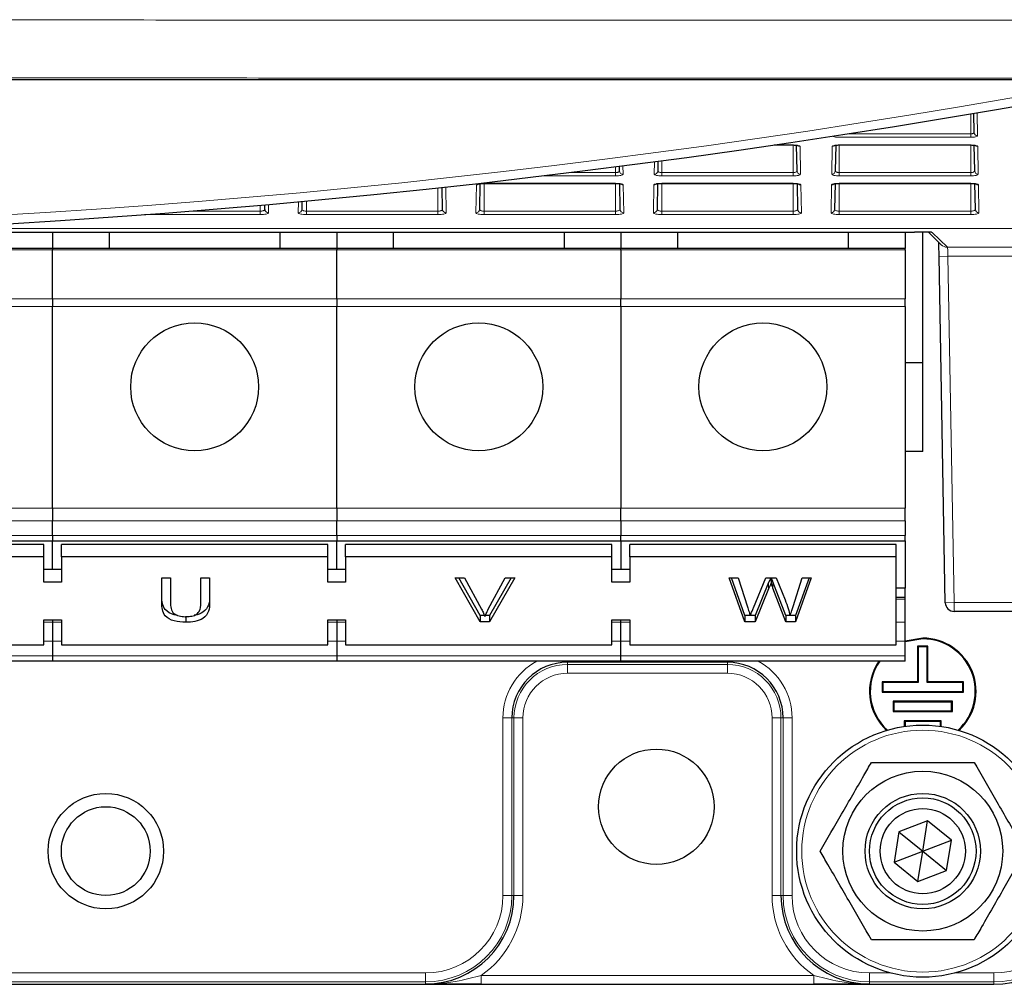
# Model space of a CAD drawing. Header units: millimetres. Extents: x 5 to 418, y 2 to 292.
# Tile 17 of 49: x 98 to 116, y 126 to 144. Entities that reach past the tile are written whole.
import ezdxf

# ---------------------------------------------------------------- set-up
doc = ezdxf.new("R2010")
doc.units = ezdxf.units.MM

msp = doc.modelspace()

# ---------------------------------------------------------------- linework, layer by layer
at = {"color": 7, "linetype": 'Continuous', "lineweight": 25}
for p, q in [((118.04, 142.7966), (56.9838, 142.7966)), ((115.4742, 141.8111), (115.4679, 142.1687)), ((111.7232, 141.5753), (112.0785, 141.5753)), ((112.1535, 141.0884), (112.145, 141.5708)), ((112.8787, 141.5707), (112.8703, 141.0884)), ((112.9452, 141.5753), (115.4119, 141.5753)), ((115.4119, 141.5753), (115.4119, 141.5767)), ((115.4868, 141.0884), (115.4784, 141.5708)), ((109.5401, 141.2695), (109.537, 141.0884)), ((108.8201, 141.0884), (108.8186, 141.1749)), ((106.1995, 140.8495), (106.191, 140.3657)), ((106.2785, 140.8552), (106.2785, 140.8567)), ((106.2785, 140.8552), (108.7452, 140.8552)), ((108.7452, 140.8552), (108.7452, 140.8567)), ((108.8327, 140.3657), (108.8243, 140.8494)), ((109.5328, 140.8495), (109.5243, 140.3657)), ((109.6119, 140.8552), (112.0785, 140.8552)), ((112.1661, 140.3657), (112.1576, 140.8494)), ((112.8661, 140.8495), (112.8577, 140.3657)), ((112.9452, 140.8552), (115.4119, 140.8552)), ((115.4994, 140.3657), (115.491, 140.8494)), ((105.4994, 140.3657), (105.4922, 140.78)), ((102.1661, 140.3657), (102.1645, 140.4527)), ((102.8603, 140.5156), (102.8577, 140.3657)), ((94.1608, 139.94), (114.3548, 139.94)), ((98.1785, 139.94), (98.1785, 139.6344)), ((99.2452, 139.6344), (99.2452, 139.94)), ((102.4452, 139.94), (102.4452, 139.6344)), ((103.5119, 139.94), (103.5119, 139.6344)), ((104.5785, 139.6344), (104.5785, 139.94)), ((107.7785, 139.94), (107.7785, 139.6344)), ((108.8452, 139.94), (108.8452, 139.6344)), ((109.9119, 139.6344), (109.9119, 139.94)), ((113.1119, 139.94), (113.1119, 139.6344)), ((114.1785, 139.94), (114.1785, 139.6344)), ((114.5119, 137.4844), (114.5119, 139.9393)), ((114.6165, 139.9378), (114.8569, 139.7016)), ((114.6634, 139.9362), (114.6655, 139.9361)), ((98.1785, 139.6344), (92.8452, 139.6344)), ((103.5119, 139.6344), (98.1785, 139.6344)), ((98.1785, 139.6344), (98.1785, 139.6064)), ((98.1785, 138.6838), (98.1785, 139.6064)), ((108.8452, 139.6344), (103.5119, 139.6344)), ((103.5119, 139.6344), (103.5119, 139.6064)), ((103.5119, 138.6838), (103.5119, 139.6064)), ((108.8452, 139.6064), (108.8452, 139.6344)), ((114.1785, 139.6344), (108.8452, 139.6344)), ((108.8452, 139.6064), (108.8452, 138.6838)), ((114.1785, 139.6064), (114.1785, 139.6344)), ((114.1785, 139.6064), (114.1785, 138.6838)), ((114.9342, 132.9814), (114.8187, 139.4843)), ((98.1785, 138.6838), (98.1785, 138.5452)), ((103.5119, 138.6838), (103.5119, 138.5452)), ((108.8452, 138.5452), (108.8452, 138.6838)), ((114.1785, 138.5452), (114.1785, 138.6838)), ((98.1785, 134.7558), (98.1785, 138.5452)), ((103.5119, 134.7558), (103.5119, 138.5452)), ((108.8452, 138.5452), (108.8452, 134.7558)), ((114.1785, 138.5452), (114.1785, 134.7558)), ((114.5119, 137.4844), (114.1785, 137.4844)), ((114.5119, 135.8177), (114.5119, 137.4844)), ((114.5119, 135.8177), (114.1785, 135.8177)), ((98.1785, 134.7558), (98.1785, 134.5201)), ((103.5119, 134.7558), (103.5119, 134.5201)), ((108.8452, 134.5201), (108.8452, 134.7558)), ((114.1785, 134.5201), (114.1785, 134.7558)), ((98.1785, 134.2439), (98.1785, 134.5201)), ((103.5119, 134.2439), (103.5119, 134.5201)), ((108.8452, 134.5201), (108.8452, 134.2439)), ((114.1785, 134.5201), (114.1785, 134.2439)), ((98.1785, 134.2439), (98.1785, 134.1463)), ((103.5119, 134.2439), (103.5119, 134.1463)), ((108.8452, 134.1463), (108.8452, 134.2439)), ((114.1785, 134.1463), (114.1785, 134.2439)), ((92.8452, 134.1463), (98.1785, 134.1463)), ((98.0119, 134.076), (93.0119, 134.076)), ((98.0119, 133.8403), (98.0119, 134.076)), ((98.1785, 134.1463), (103.5119, 134.1463)), ((98.1785, 133.6046), (98.1785, 134.1463)), ((98.3452, 133.8403), (98.3452, 134.076)), ((103.3452, 134.076), (98.3452, 134.076)), ((103.3452, 133.8403), (103.3452, 134.076)), ((103.5119, 134.1463), (108.8452, 134.1463)), ((103.5119, 133.6046), (103.5119, 134.1463)), ((103.6785, 133.8403), (103.6785, 134.076)), ((108.6785, 134.076), (103.6785, 134.076)), ((108.6785, 133.8403), (108.6785, 134.076)), ((108.8452, 134.1463), (114.1785, 134.1463)), ((108.8452, 134.1463), (108.8452, 133.6046)), ((109.0119, 133.8403), (109.0119, 134.076)), ((114.0119, 134.076), (109.0119, 134.076)), ((114.0119, 133.8403), (114.0119, 134.076)), ((114.1785, 134.1463), (114.1785, 133.254)), ((98.0119, 133.8403), (93.0119, 133.8403)), ((98.0119, 133.3689), (98.0119, 133.8403)), ((98.3452, 133.8403), (98.3452, 133.3689)), ((103.3452, 133.8403), (98.3452, 133.8403)), ((103.3452, 133.3689), (103.3452, 133.8403)), ((103.6785, 133.8403), (103.6785, 133.3689)), ((108.6785, 133.8403), (103.6785, 133.8403)), ((108.6785, 133.3689), (108.6785, 133.8403)), ((109.0119, 133.8403), (109.0119, 133.3689)), ((114.0119, 133.8403), (109.0119, 133.8403)), ((114.0119, 132.1904), (114.0119, 133.8403)), ((98.3452, 133.6046), (98.0119, 133.6046)), ((100.2286, 133.4495), (100.3932, 133.4495)), ((100.2286, 132.9749), (100.2286, 133.4495)), ((100.3932, 133.4495), (100.3932, 132.9804)), ((100.9615, 133.4495), (101.1261, 133.4495)), ((100.9615, 132.9804), (100.9615, 133.4495)), ((101.1261, 133.4495), (101.1261, 132.9749)), ((103.6785, 133.6046), (103.3452, 133.6046)), ((105.7341, 133.4495), (105.9124, 133.4495)), ((106.2045, 132.6246), (105.7341, 133.4495)), ((106.2045, 132.7424), (105.8013, 133.4495)), ((105.9124, 133.4495), (106.2298, 132.8582)), ((106.3571, 132.8582), (106.6752, 133.4495)), ((106.8535, 133.4495), (106.3828, 132.6246)), ((106.7863, 133.4495), (106.3828, 132.7424)), ((106.6752, 133.4495), (106.8535, 133.4495)), ((109.0119, 133.6046), (108.6785, 133.6046)), ((110.8782, 133.4495), (111.0481, 133.4495)), ((111.172, 132.6246), (110.8782, 133.4495)), ((111.172, 132.7424), (110.9202, 133.4495)), ((111.0481, 133.4495), (111.2213, 132.907)), ((111.3346, 132.8865), (111.5651, 133.4495)), ((111.5651, 133.4495), (111.763, 133.4495)), ((111.6635, 133.4495), (111.6635, 133.3499)), ((111.763, 133.4495), (111.9297, 133.0362)), ((112.0767, 132.9101), (112.2489, 133.4495)), ((112.4188, 133.4495), (112.1248, 132.6246)), ((112.3768, 133.4495), (112.1248, 132.7424)), ((112.2489, 133.4495), (112.4188, 133.4495)), ((98.3452, 133.3689), (98.0119, 133.3689)), ((103.6785, 133.3689), (103.3452, 133.3689)), ((109.0119, 133.3689), (108.6785, 133.3689)), ((111.6193, 133.3596), (111.3667, 132.7424)), ((111.9439, 132.7424), (111.7002, 133.3729)), ((111.9439, 132.6246), (111.7002, 133.255)), ((114.1785, 133.254), (114.0119, 133.254)), ((114.1785, 133.0814), (114.1785, 133.254)), ((111.6193, 133.2418), (111.3667, 132.6246)), ((114.1785, 133.0814), (114.0119, 133.0814)), ((114.1785, 133.0453), (114.1785, 133.0814)), ((114.1785, 132.6148), (114.1785, 133.0453)), ((100.6802, 132.7318), (100.6802, 132.614)), ((106.2045, 132.7424), (106.2045, 132.6246)), ((106.2861, 132.7424), (106.2045, 132.7424)), ((106.3828, 132.7424), (106.3016, 132.7424)), ((106.3828, 132.7424), (106.3828, 132.6246)), ((111.172, 132.7424), (111.172, 132.6246)), ((111.2738, 132.7424), (111.172, 132.7424)), ((111.3667, 132.7424), (111.2756, 132.7424)), ((111.3667, 132.7424), (111.3667, 132.6246)), ((112.0217, 132.7424), (111.9439, 132.7424)), ((111.9439, 132.7424), (111.9439, 132.6246)), ((112.1248, 132.7424), (112.0232, 132.7424)), ((112.1248, 132.7424), (112.1248, 132.6246)), ((117.8534, 132.8177), (115.1008, 132.8177)), ((98.0119, 132.6618), (98.3452, 132.6618)), ((98.0119, 132.1904), (98.0119, 132.6618)), ((98.1785, 132.6618), (98.1785, 132.6148)), ((98.1785, 132.6148), (98.1785, 132.2581)), ((98.3452, 132.6618), (98.3452, 132.1904)), ((103.3452, 132.6618), (103.6785, 132.6618)), ((103.3452, 132.1904), (103.3452, 132.6618)), ((103.5119, 132.6618), (103.5119, 132.6148)), ((103.5119, 132.6148), (103.5119, 132.2581)), ((103.6785, 132.6618), (103.6785, 132.1904)), ((106.3828, 132.6246), (106.2045, 132.6246)), ((108.6785, 132.6618), (109.0119, 132.6618)), ((108.6785, 132.1904), (108.6785, 132.6618)), ((108.8452, 132.6148), (108.8452, 132.6618)), ((108.8452, 132.2581), (108.8452, 132.6148)), ((109.0119, 132.6618), (109.0119, 132.1904)), ((111.3667, 132.6246), (111.172, 132.6246)), ((112.1248, 132.6246), (111.9439, 132.6246)), ((114.1785, 132.2581), (114.1785, 132.6148)), ((93.0119, 132.1904), (98.0119, 132.1904)), ((98.1785, 132.2581), (98.1785, 131.982)), ((98.3452, 132.1904), (103.3452, 132.1904)), ((103.5119, 132.2581), (103.5119, 131.982)), ((103.6785, 132.1904), (108.6785, 132.1904)), ((108.8452, 131.982), (108.8452, 132.2581)), ((109.0119, 132.1904), (114.0119, 132.1904)), ((114.5119, 132.3177), (114.1785, 132.2605)), ((114.5119, 132.3031), (114.1785, 132.245)), ((114.1785, 131.982), (114.1785, 132.2581)), ((114.414, 132.1656), (114.414, 131.4989)), ((114.414, 132.1656), (114.4285, 132.151)), ((114.6098, 132.1656), (114.414, 132.1656)), ((114.4285, 132.151), (114.4285, 131.4844)), ((114.5952, 132.151), (114.4285, 132.151)), ((114.6098, 132.1656), (114.5952, 132.151)), ((114.5952, 131.4844), (114.5952, 132.151)), ((114.6098, 131.4989), (114.6098, 132.1656)), ((98.1785, 131.982), (98.1785, 131.8844)), ((103.5119, 131.982), (103.5119, 131.8844)), ((108.8452, 131.8844), (108.8452, 131.982)), ((114.1785, 131.8844), (114.1785, 131.982)), ((98.1785, 131.8844), (92.8452, 131.8844)), ((103.5119, 131.8844), (98.1785, 131.8844)), ((108.8452, 131.8844), (103.5119, 131.8844)), ((114.1785, 131.8844), (108.8452, 131.8844)), ((113.7473, 131.4989), (113.7619, 131.4844)), ((114.414, 131.4989), (113.7473, 131.4989)), ((113.7473, 131.4989), (113.7473, 131.3031)), ((114.4285, 131.4844), (113.7619, 131.4844)), ((113.7619, 131.4844), (113.7619, 131.3177)), ((114.414, 131.4989), (114.4285, 131.4844)), ((114.6098, 131.4989), (114.5952, 131.4844)), ((115.2619, 131.4844), (114.5952, 131.4844)), ((115.2765, 131.4989), (114.6098, 131.4989)), ((115.2765, 131.4989), (115.2619, 131.4844)), ((115.2619, 131.3177), (115.2619, 131.4844)), ((115.2765, 131.3031), (115.2765, 131.4989)), ((113.7473, 131.3031), (113.7619, 131.3177)), ((113.7473, 131.3031), (115.2765, 131.3031)), ((113.7619, 131.3177), (115.2619, 131.3177)), ((115.2765, 131.3031), (115.2619, 131.3177)), ((113.9556, 131.1323), (113.9556, 130.9365)), ((113.9556, 131.1323), (113.9702, 131.1177)), ((115.0681, 131.1323), (113.9556, 131.1323)), ((113.9702, 131.1177), (113.9702, 130.951)), ((115.0535, 131.1177), (113.9702, 131.1177)), ((115.0681, 131.1323), (115.0535, 131.1177)), ((115.0535, 130.951), (115.0535, 131.1177)), ((115.0681, 130.9365), (115.0681, 131.1323)), ((113.9556, 130.9365), (113.9702, 130.951)), ((113.9556, 130.9365), (115.0681, 130.9365)), ((113.9702, 130.951), (115.0535, 130.951)), ((115.0681, 130.9365), (115.0535, 130.951)), ((114.164, 130.7656), (114.164, 130.6587)), ((114.164, 130.7656), (114.1785, 130.751)), ((114.8598, 130.7656), (114.164, 130.7656)), ((114.1785, 130.751), (114.1785, 130.6608)), ((114.8452, 130.751), (114.1785, 130.751)), ((114.8598, 130.7656), (114.8452, 130.751)), ((114.8452, 130.6608), (114.8452, 130.751)), ((114.8598, 130.6587), (114.8598, 130.7656)), ((114.6034, 128.8878), (114.064, 128.682)), ((114.5119, 128.3177), (114.6034, 128.8878)), ((115.0513, 128.5235), (114.6034, 128.8878)), ((114.064, 128.682), (113.9724, 128.1119)), ((114.064, 128.682), (114.5119, 128.3177)), ((114.5119, 128.3177), (115.0513, 128.5235)), ((114.9598, 127.9534), (115.0513, 128.5235)), ((113.9724, 128.1119), (114.5119, 128.3177)), ((114.4204, 127.7476), (114.5119, 128.3177)), ((114.5119, 128.3177), (114.9598, 127.9534)), ((113.9724, 128.1119), (114.4204, 127.7476)), ((114.4204, 127.7476), (114.9598, 127.9534)), ((68.8012, 125.8178), (106.2226, 125.8178)), ((106.2226, 125.8178), (112.4679, 125.8178)), ((112.4679, 125.8178), (115.8452, 125.8178))]:
    msp.add_line(p, q, dxfattribs=at)
at = {"color": 7, "linetype": 'Continuous', "lineweight": 18}
for p, q in [((115.4119, 142.1592), (115.4119, 141.7836)), ((115.5333, 142.1798), (115.5408, 141.7471)), ((113.1019, 141.7836), (115.4119, 141.7836)), ((115.4119, 141.7196), (115.4119, 141.7836)), ((111.7331, 141.5767), (112.0785, 141.5767)), ((112.0785, 141.5753), (112.0785, 141.5767)), ((112.0785, 141.5753), (112.0785, 141.0582)), ((115.4119, 141.7196), (112.9452, 141.7196)), ((112.9452, 141.5767), (115.4119, 141.5767)), ((112.9452, 141.5753), (112.9452, 141.5767)), ((112.9452, 141.5753), (112.9452, 141.0582)), ((115.4119, 141.5753), (115.4119, 141.0582)), ((112.211, 141.5487), (112.2201, 141.0244)), ((112.8036, 141.0244), (112.8128, 141.5487)), ((115.5443, 141.5487), (115.5534, 141.0244)), ((109.4703, 141.0244), (109.4744, 141.2607)), ((109.6119, 141.2791), (109.6119, 141.0582)), ((107.8932, 141.0582), (108.7452, 141.0582)), ((108.7452, 141.1654), (108.7452, 141.0582)), ((108.7452, 140.9942), (108.7452, 141.0582)), ((108.884, 141.1833), (108.8868, 141.0244)), ((109.6119, 140.9942), (109.6119, 141.0582)), ((109.6119, 141.0582), (112.0785, 141.0582)), ((112.0785, 140.9942), (112.0785, 141.0582)), ((112.9452, 140.9942), (112.9452, 141.0582)), ((112.9452, 141.0582), (115.4119, 141.0582)), ((115.4119, 140.9942), (115.4119, 141.0582)), ((106.1244, 140.3017), (106.1335, 140.826)), ((106.2785, 140.8567), (108.7452, 140.8567)), ((106.2785, 140.8552), (106.2785, 140.3328)), ((108.7452, 140.9942), (107.3665, 140.9942)), ((108.7452, 140.8552), (108.7452, 140.3328)), ((108.8902, 140.826), (108.8994, 140.3017)), ((109.4577, 140.3017), (109.4668, 140.826)), ((112.0785, 140.9942), (109.6119, 140.9942)), ((109.6119, 140.8567), (112.0785, 140.8567)), ((109.6119, 140.8552), (109.6119, 140.8567)), ((109.6119, 140.8552), (109.6119, 140.3328)), ((112.0785, 140.8552), (112.0785, 140.8567)), ((112.0785, 140.8552), (112.0785, 140.3328)), ((112.2236, 140.826), (112.2327, 140.3017)), ((112.791, 140.3017), (112.8002, 140.826)), ((115.4119, 140.9942), (112.9452, 140.9942)), ((112.9452, 140.8567), (115.4119, 140.8567)), ((112.9452, 140.8552), (112.9452, 140.8567)), ((112.9452, 140.8552), (112.9452, 140.3328)), ((115.4119, 140.8552), (115.4119, 140.8567)), ((115.4119, 140.8552), (115.4119, 140.3328)), ((115.5569, 140.826), (115.5661, 140.3017)), ((105.4119, 140.7714), (105.4119, 140.3328)), ((105.5576, 140.7872), (105.5661, 140.3017)), ((102.23, 140.4585), (102.2327, 140.3017)), ((102.791, 140.3017), (102.7947, 140.5095)), ((102.9452, 140.5234), (102.9452, 140.3328)), ((102.0785, 140.2688), (99.9057, 140.2688)), ((100.7365, 140.3328), (102.0785, 140.3328)), ((102.0785, 140.4451), (102.0785, 140.3328)), ((102.0785, 140.2688), (102.0785, 140.3328)), ((102.9452, 140.2688), (102.9452, 140.3328)), ((102.9452, 140.3328), (105.4119, 140.3328)), ((105.4119, 140.2688), (102.9452, 140.2688)), ((105.4119, 140.2688), (105.4119, 140.3328)), ((106.2785, 140.2688), (106.2785, 140.3328)), ((106.2785, 140.3328), (108.7452, 140.3328)), ((108.7452, 140.2688), (106.2785, 140.2688)), ((108.7452, 140.2688), (108.7452, 140.3328)), ((109.6119, 140.2688), (109.6119, 140.3328)), ((109.6119, 140.3328), (112.0785, 140.3328)), ((112.0785, 140.2688), (109.6119, 140.2688)), ((112.0785, 140.2688), (112.0785, 140.3328)), ((112.9452, 140.2688), (112.9452, 140.3328)), ((112.9452, 140.3328), (115.4119, 140.3328)), ((115.4119, 140.2688), (112.9452, 140.2688)), ((115.4119, 140.2688), (115.4119, 140.3328)), ((123.531, 140.0067), (95.6621, 140.0067)), ((95.7357, 140.0104), (123.531, 140.0104)), ((114.6882, 139.9343), (114.6612, 139.9365)), ((114.6882, 139.9343), (114.9737, 139.6539)), ((92.8452, 139.6064), (98.1785, 139.6064)), ((98.1785, 139.6064), (103.5119, 139.6064)), ((103.5119, 139.6064), (108.8452, 139.6064)), ((108.8452, 139.6064), (114.1785, 139.6064)), ((114.9737, 139.6539), (123.1843, 139.6539)), ((114.8187, 139.4843), (114.9853, 139.4872)), ((123.1843, 139.4872), (114.9853, 139.4872)), ((114.9853, 139.4872), (115.1008, 132.9844)), ((98.1785, 138.6838), (92.8452, 138.6838)), ((103.5119, 138.6838), (98.1785, 138.6838)), ((108.8452, 138.6838), (103.5119, 138.6838)), ((114.1785, 138.6838), (108.8452, 138.6838)), ((92.8452, 138.5452), (98.1785, 138.5452)), ((98.1785, 138.5452), (103.5119, 138.5452)), ((103.5119, 138.5452), (108.8452, 138.5452)), ((108.8452, 138.5452), (114.1785, 138.5452)), ((98.1785, 134.7558), (92.8452, 134.7558)), ((103.5119, 134.7558), (98.1785, 134.7558)), ((108.8452, 134.7558), (103.5119, 134.7558)), ((114.1785, 134.7558), (108.8452, 134.7558)), ((92.8452, 134.5201), (98.1785, 134.5201)), ((98.1785, 134.5201), (103.5119, 134.5201)), ((103.5119, 134.5201), (108.8452, 134.5201)), ((108.8452, 134.5201), (114.1785, 134.5201)), ((98.1785, 134.2439), (92.8452, 134.2439)), ((103.5119, 134.2439), (98.1785, 134.2439)), ((108.8452, 134.2439), (103.5119, 134.2439)), ((114.1785, 134.2439), (108.8452, 134.2439)), ((111.6193, 133.3596), (111.6193, 133.2418)), ((111.7002, 133.3729), (111.7002, 133.255)), ((114.0119, 133.0453), (114.1785, 133.0453)), ((114.9342, 132.9814), (115.1008, 132.9844)), ((115.1008, 132.9844), (117.8534, 132.9844)), ((115.1008, 132.9844), (115.1008, 132.8177)), ((98.1785, 132.6148), (98.0119, 132.6148)), ((98.3452, 132.6148), (98.1785, 132.6148)), ((103.5119, 132.6148), (103.3452, 132.6148)), ((103.6785, 132.6148), (103.5119, 132.6148)), ((108.8452, 132.6148), (108.6785, 132.6148)), ((109.0119, 132.6148), (108.8452, 132.6148)), ((114.1785, 132.6148), (114.0119, 132.6148)), ((98.0119, 132.2581), (98.1785, 132.2581)), ((98.1785, 132.2581), (98.3452, 132.2581)), ((103.3452, 132.2581), (103.5119, 132.2581)), ((103.5119, 132.2581), (103.6785, 132.2581)), ((108.6785, 132.2581), (108.8452, 132.2581)), ((108.8452, 132.2581), (109.0119, 132.2581)), ((114.0119, 132.2581), (114.1785, 132.2581)), ((98.1785, 131.982), (92.8452, 131.982)), ((103.5119, 131.982), (98.1785, 131.982)), ((108.8452, 131.982), (103.5119, 131.982)), ((114.1785, 131.982), (108.8452, 131.982)), ((107.8452, 131.8643), (107.8452, 131.8844)), ((110.8452, 131.8643), (107.8452, 131.8643)), ((107.8452, 131.8235), (107.8452, 131.8643)), ((107.8452, 131.8235), (110.8452, 131.8235)), ((107.8452, 131.8235), (107.8452, 131.6568)), ((110.8452, 131.8643), (110.8452, 131.8844)), ((110.8452, 131.8235), (110.8452, 131.8643)), ((110.8452, 131.8235), (110.8452, 131.6568)), ((110.8452, 131.6568), (107.8452, 131.6568)), ((106.632, 127.4844), (106.632, 130.8177)), ((106.7986, 130.8177), (106.632, 130.8177)), ((106.7986, 130.8177), (106.7986, 127.4844)), ((106.8394, 130.8177), (106.7986, 130.8177)), ((106.8394, 127.4844), (106.8394, 130.8177)), ((106.8394, 130.8177), (107.0061, 130.8177)), ((107.0061, 130.8177), (107.0061, 127.4844)), ((111.6843, 127.4844), (111.6843, 130.8177)), ((111.851, 130.8177), (111.6843, 130.8177)), ((111.8918, 130.8177), (111.851, 130.8177)), ((111.851, 130.8177), (111.851, 127.4844)), ((111.8918, 130.8177), (112.0584, 130.8177)), ((111.8918, 127.4844), (111.8918, 130.8177)), ((112.0584, 130.8177), (112.0584, 127.4844)), ((106.7986, 127.4844), (106.632, 127.4844)), ((106.8394, 127.4844), (106.7986, 127.4844)), ((106.8394, 127.4844), (107.0061, 127.4844)), ((111.851, 127.4844), (111.6843, 127.4844)), ((111.851, 127.4844), (111.8918, 127.4844)), ((111.8918, 127.4844), (112.0584, 127.4844)), ((105.1785, 125.8643), (69.8452, 125.8643)), ((93.955, 126.0309), (105.1785, 126.0309)), ((105.1785, 125.8643), (105.1785, 126.0309)), ((105.1785, 125.8235), (105.1785, 125.8643)), ((106.2226, 125.9844), (106.2226, 125.8178)), ((106.2226, 125.9844), (112.4679, 125.9844)), ((112.4679, 125.9844), (112.4679, 125.8178)), ((113.5119, 126.0309), (113.9021, 126.0309)), ((113.5119, 125.8643), (113.5119, 126.0309)), ((115.8452, 125.8643), (113.5119, 125.8643)), ((113.5119, 125.8643), (113.5119, 125.8235)), ((115.1217, 126.0309), (115.8452, 126.0309)), ((115.8452, 125.8643), (115.8452, 126.0309)), ((115.8452, 125.8178), (115.8452, 125.8643)), ((115.8452, 125.8178), (115.8452, 125.8177))]:
    msp.add_line(p, q, dxfattribs=at)
at = {"color": 7, "linetype": 'Continuous', "lineweight": 25}
for centre, radius in [((100.8452, 137.0344), 1.2), ((106.1785, 137.0344), 1.2), ((111.5119, 137.0344), 1.2), ((114.5119, 128.3177), 2.3667), ((109.5119, 129.151), 1.0833), ((114.5119, 128.3177), 1.5), ((99.1785, 128.3177), 1.0833), ((114.5119, 128.3177), 1.0833), ((114.5119, 128.3177), 1), ((99.1785, 128.3177), 0.8333), ((114.5119, 128.3177), 0.8)]:
    msp.add_circle(centre, radius, dxfattribs=at)
at = {"color": 7, "linetype": 'Continuous', "lineweight": 18}
msp.add_circle((114.5119, 128.3177), 2.2704, dxfattribs=at)
at = {"color": 7, "linetype": 'Continuous', "lineweight": 25}
for centre, radius, start, end in [((87.5119, 306.474), 166.6667, 259.163911, 280.836089), ((115.1008, 132.9844), 0.1667, 181.01314, 269.99574), ((114.5119, 131.3177), 1, 312.84903, 90), ((114.5119, 131.3177), 0.9854, 312.34517, 90), ((107.8452, 130.8177), 1.0466, 90, 180), ((110.8452, 130.8177), 1.0466, 0, 90), ((114.5119, 131.3177), 1, 145.48189, 227.15097), ((114.5119, 131.3177), 0.9854, 144.89674, 227.65483), ((105.1785, 127.4844), 1.6609, 270, 0), ((113.5119, 127.4844), 1.6609, 180, 270), ((115.8452, 127.4844), 1.6666, 270, 0)]:
    msp.add_arc(centre, radius, start, end, dxfattribs=at)
at = {"color": 7, "linetype": 'Continuous', "lineweight": 18}
for centre, radius, start, end in [((87.5119, 306.474), 166.5, 259.434941, 280.565059), ((115.5401, 141.813), 0.0659, 181.62572, 270.66239), ((112.2108, 141.6162), 0.0675, 231.80296, 270.1316), ((112.8129, 141.6162), 0.0675, 269.87262, 306.93818), ((115.5441, 141.6162), 0.0675, 231.80296, 270.1316), ((108.886, 141.0903), 0.0659, 181.62572, 270.66239), ((109.4711, 141.0903), 0.0659, 269.33761, 358.37428), ((112.2193, 141.0903), 0.0659, 181.62572, 270.66239), ((112.8044, 141.0903), 0.0659, 269.33761, 358.37428), ((115.5527, 141.0903), 0.0659, 181.62572, 270.66239), ((106.1337, 140.8935), 0.0675, 269.86318, 309.72666), ((108.8901, 140.8935), 0.0675, 230.11592, 270.13737), ((109.4671, 140.8931), 0.0672, 269.79157, 320.62433), ((112.2234, 140.8935), 0.0675, 230.11592, 270.13737), ((112.8003, 140.8935), 0.0675, 269.86318, 309.72666), ((115.5567, 140.8935), 0.0675, 230.11592, 270.13737), ((102.232, 140.3676), 0.0659, 181.62572, 270.66239), ((102.7918, 140.3676), 0.0659, 269.33761, 358.37428), ((105.5653, 140.3676), 0.0659, 181.62572, 270.66239), ((106.1251, 140.3676), 0.0659, 269.33761, 358.37428), ((108.8986, 140.3676), 0.0659, 181.62572, 270.66239), ((109.4585, 140.3676), 0.0659, 269.33761, 358.37428), ((112.232, 140.3676), 0.0659, 181.62572, 270.66239), ((112.7918, 140.3676), 0.0659, 269.33761, 358.37428), ((115.5653, 140.3676), 0.0659, 181.62572, 270.66239), ((114.9736, 139.8205), 0.1666, 225.51037, 270.01985), ((107.8452, 130.8177), 1.2132, 118.45528, 180), ((107.8452, 130.8177), 1.0058, 90, 180), ((110.8452, 130.8177), 1.0058, 0, 90), ((110.8452, 130.8177), 1.2132, 0, 61.54472), ((107.8452, 130.8177), 0.8391, 90, 180), ((110.8452, 130.8177), 0.8391, 0, 90), ((105.1785, 127.4844), 1.4534, 270, 0), ((105.1785, 127.4844), 1.6201, 270, 0), ((105.1785, 127.4844), 1.8275, 304.83891, 0), ((113.5119, 127.4844), 1.8275, 180, 235.16109), ((113.5119, 127.4844), 1.6201, 180, 270), ((113.5119, 127.4844), 1.4534, 180, 270), ((115.8452, 127.4844), 1.4534, 270, 0), ((115.8452, 127.4844), 1.6201, 270, 0)]:
    msp.add_arc(centre, radius, start, end, dxfattribs=at)
for centre, major_axis, ratio, start_param, end_param in [((112.9452, 141.747), (0.129, 0), 0.212558, 3.1378825, 4.712389), ((115.4119, 141.747), (0.129, 0), 0.212558, 4.712389, 6.2868955), ((112.0785, 141.5486), (0.1324, 0), 0.212558, 0.0037102, 1.5707963), ((112.9452, 141.5486), (0.1324, 0), 0.212558, 1.5707963, 3.1378825), ((115.4119, 141.5486), (0.1324, 0), 0.212558, 0.0037102, 1.5707963), ((108.7452, 141.0243), (0.1416, 0), 0.212558, 4.712389, 6.2868955), ((109.6119, 141.0243), (0.1416, 0), 0.212558, 3.1378825, 4.712389), ((112.0785, 141.0243), (0.1416, 0), 0.212558, 4.712389, 6.2868955), ((112.9452, 141.0243), (0.1416, 0), 0.212558, 3.1378825, 4.712389), ((115.4119, 141.0243), (0.1416, 0), 0.212558, 4.712389, 6.2868955), ((106.2785, 140.8259), (0.145, 0), 0.212558, 1.5707963, 3.1378825), ((108.7452, 140.8259), (0.145, 0), 0.212558, 0.0037102, 1.5707963), ((109.6119, 140.8259), (0.145, 0), 0.212558, 1.5707963, 3.1378825), ((112.0785, 140.8259), (0.145, 0), 0.212558, 0.0037102, 1.5707963), ((112.9452, 140.8259), (0.145, 0), 0.212558, 1.5707963, 3.1378825), ((115.4119, 140.8259), (0.145, 0), 0.212558, 0.0037102, 1.5707963), ((102.0785, 140.3016), (0.1542, 0), 0.212558, 4.712389, 6.2868955), ((102.9452, 140.3016), (0.1542, 0), 0.212558, 3.1378825, 4.712389), ((105.4119, 140.3016), (0.1542, 0), 0.212558, 4.712389, 6.2868955), ((106.2785, 140.3016), (0.1542, 0), 0.212558, 3.1378825, 4.712389), ((108.7452, 140.3016), (0.1542, 0), 0.212558, 4.712389, 6.2868955), ((109.6119, 140.3016), (0.1542, 0), 0.212558, 3.1378825, 4.712389), ((112.0785, 140.3016), (0.1542, 0), 0.212558, 4.712389, 6.2868955), ((112.9452, 140.3016), (0.1542, 0), 0.212558, 3.1378825, 4.712389), ((115.4119, 140.3016), (0.1542, 0), 0.212558, 4.712389, 6.2868955), ((114.3549, 139.9342), (0.3334, 0), 0.0174523, 0.0177634, 0.2906044), ((114.9795, 139.4872), (-0.0059, 0.1667), 0.0348716, 4.7111485, 6.2644915)]:
    msp.add_ellipse(centre, major_axis=major_axis, ratio=ratio, start_param=start_param, end_param=end_param, dxfattribs=at)
at = {"color": 7, "linetype": 'Continuous', "lineweight": 25}
for centre, major_axis, start_param, end_param in [((114.3549, 139.9342), (0.3334, 0), 0.2906044, 1.5711065), ((114.8129, 139.4843), (-0.0059, 0.3333), 4.7120788, 5.6144178)]:
    msp.add_ellipse(centre, major_axis=major_axis, ratio=0.0174523, start_param=start_param, end_param=end_param, dxfattribs=at)
at = {"color": 7, "linetype": 'Continuous', "lineweight": 18}
for points, knots in [([(95.4952, 143.9275), (95.4952, 143.9275), (97.839, 143.9239), (102.5531, 143.9186), (109.0545, 143.9161), (114.9822, 143.918), (119.2346, 143.9216), (121.7051, 143.9249), (122.4015, 143.9258)], [0, 0, 0, 0, 0.0000007, 0.261989, 0.5259248, 0.7240785, 0.9222319, 1, 1, 1, 1]), ([(122.4914, 142.8384), (121.7902, 142.8375), (119.3033, 142.8343), (115.0212, 142.8308), (109.0525, 142.829), (102.5074, 142.8311), (97.7684, 142.8371), (95.4096, 142.84)], [0, 0, 0, 0, 0.0778058, 0.2759463, 0.4742902, 0.7383425, 1, 1, 1, 1]), ([(115.4119, 141.7836), (115.4184, 141.7839), (115.4316, 141.7844), (115.4492, 141.7885), (115.4633, 141.7947), (115.4726, 141.8025), (115.4736, 141.8083), (115.4742, 141.8111)], [0, 0, 0, 0, 0.1914359, 0.38263, 0.580509, 0.7941304, 1, 1, 1, 1]), ([(108.7452, 141.0582), (108.7532, 141.0585), (108.769, 141.0591), (108.7904, 141.0637), (108.8073, 141.0705), (108.8183, 141.0791), (108.8195, 141.0854), (108.8201, 141.0884)], [0, 0, 0, 0, 0.1940397, 0.3878726, 0.5882435, 0.8021647, 1, 1, 1, 1]), ([(109.537, 141.0884), (109.5382, 141.0842), (109.5404, 141.0763), (109.5575, 141.0667), (109.5795, 141.0605), (109.599, 141.0584), (109.6096, 141.0582), (109.6119, 141.0582)], [0, 0, 0, 0, 0.2783142, 0.5149699, 0.7383807, 0.945115, 1, 1, 1, 1]), ([(112.0785, 141.0582), (112.0865, 141.0585), (112.1024, 141.0591), (112.1237, 141.0637), (112.1407, 141.0705), (112.1516, 141.0791), (112.1528, 141.0854), (112.1535, 141.0884)], [0, 0, 0, 0, 0.1940397, 0.3878726, 0.5882435, 0.8021647, 1, 1, 1, 1]), ([(112.8703, 141.0884), (112.8715, 141.0842), (112.8738, 141.0763), (112.8908, 141.0667), (112.9128, 141.0605), (112.9323, 141.0584), (112.943, 141.0582), (112.9452, 141.0582)], [0, 0, 0, 0, 0.2783142, 0.5149699, 0.7383807, 0.945115, 1, 1, 1, 1]), ([(115.4119, 141.0582), (115.4198, 141.0585), (115.4357, 141.0591), (115.4571, 141.0637), (115.474, 141.0705), (115.4849, 141.0791), (115.4862, 141.0854), (115.4868, 141.0884)], [0, 0, 0, 0, 0.1940397, 0.3878726, 0.5882435, 0.8021647, 1, 1, 1, 1]), ([(102.0785, 140.3328), (102.0879, 140.3332), (102.1065, 140.3338), (102.1315, 140.3388), (102.1514, 140.3464), (102.164, 140.3557), (102.1654, 140.3625), (102.1661, 140.3657)], [0, 0, 0, 0, 0.1956773, 0.3911723, 0.5932174, 0.8072867, 1, 1, 1, 1]), ([(102.8577, 140.3657), (102.8587, 140.3618), (102.8608, 140.3539), (102.8778, 140.3436), (102.9023, 140.3363), (102.9264, 140.3332), (102.9408, 140.3329), (102.9452, 140.3328)], [0, 0, 0, 0, 0.2380712, 0.4723194, 0.6968042, 0.9068305, 1, 1, 1, 1]), ([(105.4119, 140.3328), (105.4212, 140.3332), (105.4398, 140.3338), (105.4649, 140.3388), (105.4847, 140.3464), (105.4973, 140.3557), (105.4987, 140.3625), (105.4994, 140.3657)], [0, 0, 0, 0, 0.1956773, 0.3911723, 0.5932174, 0.8072867, 1, 1, 1, 1]), ([(106.191, 140.3657), (106.1921, 140.3618), (106.1941, 140.3539), (106.2112, 140.3436), (106.2356, 140.3363), (106.2598, 140.3332), (106.2741, 140.3329), (106.2785, 140.3328)], [0, 0, 0, 0, 0.2380712, 0.4723194, 0.6968042, 0.9068305, 1, 1, 1, 1]), ([(108.7452, 140.3328), (108.7545, 140.3332), (108.7731, 140.3338), (108.7982, 140.3388), (108.818, 140.3464), (108.8306, 140.3557), (108.8321, 140.3625), (108.8327, 140.3657)], [0, 0, 0, 0, 0.1956773, 0.3911723, 0.5932174, 0.8072867, 1, 1, 1, 1]), ([(109.5243, 140.3657), (109.5254, 140.3618), (109.5275, 140.3539), (109.5445, 140.3436), (109.569, 140.3363), (109.5931, 140.3332), (109.6075, 140.3329), (109.6119, 140.3328)], [0, 0, 0, 0, 0.2380712, 0.4723194, 0.6968042, 0.9068305, 1, 1, 1, 1]), ([(112.0785, 140.3328), (112.0879, 140.3332), (112.1065, 140.3338), (112.1315, 140.3388), (112.1514, 140.3464), (112.164, 140.3557), (112.1654, 140.3625), (112.1661, 140.3657)], [0, 0, 0, 0, 0.1956773, 0.3911723, 0.5932174, 0.8072867, 1, 1, 1, 1]), ([(112.8577, 140.3657), (112.8587, 140.3618), (112.8608, 140.3539), (112.8778, 140.3436), (112.9023, 140.3363), (112.9264, 140.3332), (112.9408, 140.3329), (112.9452, 140.3328)], [0, 0, 0, 0, 0.2380712, 0.4723194, 0.6968042, 0.9068305, 1, 1, 1, 1]), ([(115.4119, 140.3328), (115.4212, 140.3332), (115.4398, 140.3338), (115.4649, 140.3388), (115.4847, 140.3464), (115.4973, 140.3557), (115.4987, 140.3625), (115.4994, 140.3657)], [0, 0, 0, 0, 0.1956773, 0.3911723, 0.5932174, 0.8072867, 1, 1, 1, 1]), ([(105.1785, 125.8235), (105.1801, 125.8235), (105.3918, 125.8228), (105.7423, 125.8584), (106.0862, 125.9486), (106.2226, 125.9844)], [0, 0, 0, 0, 0.0044084, 0.6053382, 1, 1, 1, 1]), ([(112.4679, 125.9844), (112.6042, 125.9486), (112.9481, 125.8584), (113.2986, 125.8228), (113.5103, 125.8235), (113.5119, 125.8235)], [0, 0, 0, 0, 0.39466182, 0.99559165, 1, 1, 1, 1])]:
    msp.add_open_spline(points, degree=3, knots=knots, dxfattribs=at)
at = {"color": 7, "linetype": 'Continuous', "lineweight": 25}
for points, knots in [([(112.0785, 141.5753), (112.0909, 141.575), (112.1149, 141.5746), (112.1445, 141.5712), (112.1626, 141.5678), (112.1706, 141.5652), (112.1704, 141.5652), (112.1703, 141.5653)], [0, 0, 0, 0, 0.2822573, 0.5468471, 0.7685733, 0.9291726, 1, 1, 1, 1]), ([(112.8596, 141.5699), (112.8585, 141.5689), (112.8552, 141.5659), (112.8525, 141.5649), (112.853, 141.5651), (112.8587, 141.567), (112.8719, 141.57), (112.895, 141.5732), (112.9214, 141.575), (112.9392, 141.5752), (112.9452, 141.5753)], [0, 0, 0, 0, 0.0441864, 0.1317224, 0.2198087, 0.3286378, 0.4734978, 0.6612874, 0.8845063, 1, 1, 1, 1]), ([(115.4119, 141.5753), (115.4242, 141.575), (115.4482, 141.5746), (115.4778, 141.5712), (115.4959, 141.5678), (115.5039, 141.5652), (115.5037, 141.5652), (115.5036, 141.5653)], [0, 0, 0, 0, 0.2822573, 0.5468471, 0.7685733, 0.9291726, 1, 1, 1, 1]), ([(106.1812, 140.8483), (106.1799, 140.8471), (106.1764, 140.844), (106.1741, 140.8433), (106.1756, 140.8439), (106.1833, 140.8464), (106.2, 140.8499), (106.2281, 140.8535), (106.2568, 140.8551), (106.2744, 140.8552), (106.2785, 140.8552)], [0, 0, 0, 0, 0.050391, 0.135411, 0.2260292, 0.3418632, 0.4973892, 0.6963903, 0.9277263, 1, 1, 1, 1]), ([(108.7452, 140.8552), (108.759, 140.855), (108.7873, 140.8544), (108.8212, 140.8504), (108.8415, 140.8461), (108.8492, 140.8435), (108.8493, 140.843), (108.8454, 140.8458), (108.8436, 140.8471)], [0, 0, 0, 0, 0.2403992, 0.4908959, 0.6759934, 0.8082826, 0.9082606, 1, 1, 1, 1]), ([(109.5146, 140.8483), (109.5133, 140.8471), (109.5098, 140.844), (109.5075, 140.8433), (109.509, 140.8439), (109.5166, 140.8464), (109.5333, 140.8499), (109.5615, 140.8535), (109.5901, 140.8551), (109.6077, 140.8552), (109.6119, 140.8552)], [0, 0, 0, 0, 0.050391, 0.135411, 0.2260292, 0.3418632, 0.4973892, 0.6963903, 0.9277263, 1, 1, 1, 1]), ([(112.0785, 140.8552), (112.0924, 140.855), (112.1206, 140.8544), (112.1545, 140.8504), (112.1748, 140.8461), (112.1825, 140.8435), (112.1827, 140.843), (112.1788, 140.8458), (112.1769, 140.8471)], [0, 0, 0, 0, 0.2403992, 0.4908959, 0.6759934, 0.8082826, 0.9082606, 1, 1, 1, 1]), ([(112.8479, 140.8483), (112.8466, 140.8471), (112.8431, 140.844), (112.8408, 140.8433), (112.8423, 140.8439), (112.85, 140.8464), (112.8667, 140.8499), (112.8948, 140.8535), (112.9234, 140.8551), (112.941, 140.8552), (112.9452, 140.8552)], [0, 0, 0, 0, 0.050391, 0.135411, 0.2260292, 0.3418632, 0.4973892, 0.6963903, 0.9277263, 1, 1, 1, 1]), ([(115.4119, 140.8552), (115.4257, 140.855), (115.454, 140.8544), (115.4879, 140.8504), (115.5081, 140.8461), (115.5159, 140.8435), (115.516, 140.843), (115.5121, 140.8458), (115.5102, 140.8471)], [0, 0, 0, 0, 0.2403992, 0.4908959, 0.6759934, 0.8082826, 0.9082606, 1, 1, 1, 1]), ([(111.656, 133.4495), (111.6502, 133.4354), (111.638, 133.4055), (111.6258, 133.3755), (111.6193, 133.3596)], [0, 0, 0, 0, 0.4708837, 1, 1, 1, 1]), ([(111.7002, 133.3729), (111.6933, 133.3906), (111.6833, 133.4161), (111.6735, 133.4417), (111.6705, 133.4495)], [0, 0, 0, 0, 0.6929136, 1, 1, 1, 1]), ([(111.6635, 133.3499), (111.6552, 133.3297), (111.6405, 133.2937), (111.6258, 133.2576), (111.6193, 133.2418)], [0, 0, 0, 0, 0.5599987, 1, 1, 1, 1]), ([(111.7002, 133.255), (111.6933, 133.2727), (111.6809, 133.3043), (111.6688, 133.336), (111.6635, 133.3499)], [0, 0, 0, 0, 0.5600066, 1, 1, 1, 1]), ([(100.5148, 132.7509), (100.4974, 132.7523), (100.4077, 132.7598), (100.2847, 132.8404), (100.2339, 132.9699), (100.2304, 133.0517), (100.2286, 133.0928)], [0, 0, 0, 0, 0.08520596, 0.4377262, 0.71816464, 1, 1, 1, 1]), ([(101.1261, 133.0928), (101.1249, 133.0407), (101.1226, 132.9373), (101.0238, 132.8058), (100.9016, 132.7512), (100.8396, 132.7462), (100.8342, 132.7458)], [0, 0, 0, 0, 0.3520017, 0.6988837, 0.9736386, 1, 1, 1, 1]), ([(100.6802, 132.614), (100.6059, 132.6169), (100.4582, 132.6227), (100.2839, 132.7202), (100.2341, 132.8526), (100.2305, 132.9341), (100.2286, 132.9749)], [0, 0, 0, 0, 0.2807291, 0.5579036, 0.7784026, 1, 1, 1, 1]), ([(100.3932, 132.9804), (100.3936, 132.9454), (100.3945, 132.876), (100.4377, 132.7782), (100.5503, 132.7256), (100.6282, 132.7217), (100.6673, 132.7198)], [0, 0, 0, 0, 0.2817876, 0.5601223, 0.7793863, 1, 1, 1, 1]), ([(100.6673, 132.7198), (100.7015, 132.7208), (100.7698, 132.723), (100.8702, 132.7485), (100.961, 132.8385), (100.9613, 132.9218), (100.9615, 132.9804)], [0, 0, 0, 0, 0.18756145, 0.3742387, 0.55971924, 1, 1, 1, 1]), ([(101.1261, 132.9749), (101.1248, 132.9231), (101.1224, 132.8202), (101.0246, 132.6851), (100.8524, 132.6205), (100.7377, 132.6162), (100.6802, 132.614)], [0, 0, 0, 0, 0.2816273, 0.5591584, 0.7789826, 1, 1, 1, 1]), ([(111.2213, 132.907), (111.2313, 132.8758), (111.2491, 132.8201), (111.2668, 132.7644), (111.2746, 132.7399)], [0, 0, 0, 0, 0.56, 1, 1, 1, 1]), ([(111.2746, 132.7399), (111.2858, 132.7673), (111.3058, 132.8161), (111.3258, 132.865), (111.3346, 132.8865)], [0, 0, 0, 0, 0.5600009, 1, 1, 1, 1]), ([(111.9297, 133.0362), (111.949, 132.9812), (111.9836, 132.883), (112.0106, 132.7836), (112.0224, 132.7399)], [0, 0, 0, 0, 0.5599975, 1, 1, 1, 1]), ([(112.0224, 132.7399), (112.0326, 132.7717), (112.0508, 132.8284), (112.0688, 132.8852), (112.0767, 132.9101)], [0, 0, 0, 0, 0.55999945, 1, 1, 1, 1]), ([(106.2298, 132.8582), (106.2428, 132.8336), (106.2661, 132.7897), (106.2853, 132.7448), (106.2938, 132.725)], [0, 0, 0, 0, 0.5599982, 1, 1, 1, 1]), ([(106.2938, 132.725), (106.3046, 132.7502), (106.3238, 132.795), (106.3469, 132.8389), (106.3571, 132.8582)], [0, 0, 0, 0, 0.5599723, 1, 1, 1, 1]), ([(112.5874, 128.3177), (112.721, 128.5492), (112.9925, 129.0194), (113.3177, 129.5826), (113.5021, 129.902), (113.5496, 129.9844)], [0, 0, 0, 0, 0.418553, 0.8501562, 1, 1, 1, 1]), ([(113.5496, 129.9844), (113.6293, 129.9844), (113.9539, 129.9844), (114.5418, 129.9844), (115.1067, 129.9844), (115.4163, 129.9844), (115.4741, 129.9844)], [0, 0, 0, 0, 0.1256357, 0.5116401, 0.9088287, 1, 1, 1, 1]), ([(115.4741, 129.9844), (115.6078, 129.7529), (115.8793, 129.2826), (116.2044, 128.7195), (116.3888, 128.4), (116.4364, 128.3177)], [0, 0, 0, 0, 0.418553, 0.8501562, 1, 1, 1, 1]), ([(113.5496, 126.651), (113.416, 126.8825), (113.1445, 127.3528), (112.8193, 127.9159), (112.6349, 128.2354), (112.5874, 128.3177)], [0, 0, 0, 0, 0.418553, 0.8501562, 1, 1, 1, 1]), ([(116.4364, 128.3177), (116.3027, 128.0862), (116.0312, 127.616), (115.7061, 127.0528), (115.5217, 126.7334), (115.4741, 126.651)], [0, 0, 0, 0, 0.418553, 0.8501562, 1, 1, 1, 1]), ([(115.4741, 126.651), (115.4163, 126.651), (115.1137, 126.651), (114.5492, 126.651), (113.961, 126.651), (113.6293, 126.651), (113.5496, 126.651)], [0, 0, 0, 0, 0.0911715, 0.4772726, 0.8743641, 1, 1, 1, 1]), ([(106.2226, 125.8178), (106.0708, 125.8181), (105.7061, 125.8189), (105.3741, 125.8219), (105.1799, 125.8235), (105.1785, 125.8235)], [0, 0, 0, 0, 0.4145595, 0.9959449, 1, 1, 1, 1]), ([(113.5119, 125.8235), (113.5105, 125.8235), (113.3163, 125.8219), (112.9843, 125.8189), (112.6196, 125.8181), (112.4679, 125.8178)], [0, 0, 0, 0, 0.0040551, 0.5854405, 1, 1, 1, 1])]:
    msp.add_open_spline(points, degree=3, knots=knots, dxfattribs=at)

doc.saveas('drawing.dxf')
